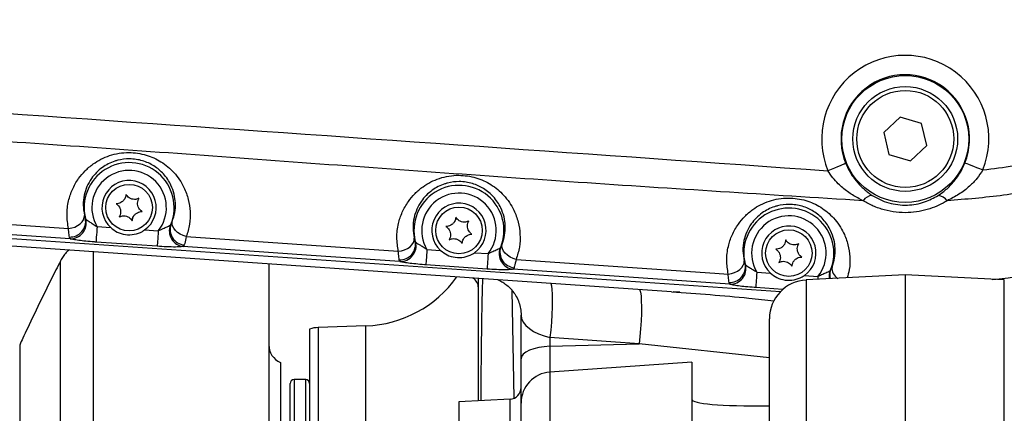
# Model space of a CAD drawing. Extents: x 0 to 8410, y 0 to 5940.
# Tile 171 of 210: x 6805 to 7058, y 4471 to 4572. Entities that reach past the tile are written whole.
import ezdxf

# ---------------------------------------------------------------- set-up
doc = ezdxf.new("R2010")
doc.units = 0
doc.header["$LTSCALE"] = 10
doc.layers.get('0').update_dxf_attribs({"linetype": 'CONTINUOUS'})

msp = doc.modelspace()

# ---------------------------------------------------------------- linework, layer by layer
at = {"color": 7, "linetype": 'CONTINUOUS'}
for p, q in [((7031.45, 4546.97), (7027.25, 4543.01)), ((7036.98, 4545.31), (7031.45, 4546.97)), ((7038.31, 4539.7), (7036.98, 4545.31)), ((7027.25, 4543.01), (7028.58, 4537.39)), ((7034.11, 4535.73), (7038.31, 4539.7)), ((7028.58, 4537.39), (7034.11, 4535.73)), ((6648.28, 4526.36), (7000.67, 4502.07)), ((6972.57, 4502), (6648.15, 4524.36)), ((6815.12, 4509.89), (6815.12, 4509.9)), ((6868.78, 4509.15), (6868.78, 4386.51)), ((7032.78, 4506.35), (7007.25, 4505.02)), ((7058.3, 4505.02), (7032.78, 4506.35)), ((7032.78, 4506.35), (7032.78, 4397.37)), ((6974.66, 4501.85), (6972.94, 4501.97)), ((6933.78, 4484.7), (6933.78, 4495.97)), ((6997.78, 4397.8), (6997.78, 4495.03)), ((6879.28, 4492.38), (6879.28, 4401.35)), ((6893.82, 4493.21), (6881.5, 4492.78)), ((6804.6, 4488.26), (6804.6, 4488.25)), ((6871.78, 4483.77), (6871.78, 4401.35)), ((6933.78, 4473.32), (6933.78, 4484.7)), ((6977.78, 4483.85), (6941.22, 4481.3)), ((6977.78, 4483.85), (6977.78, 4430.18)), ((6874.28, 4401.35), (6874.28, 4478.35)), ((6878.28, 4479.35), (6875.28, 4479.35)), ((6930.93, 4474.3), (6917.78, 4473.61)), ((6917.78, 4473.61), (6917.78, 4451.09)), ((6933.78, 4426.08), (6933.78, 4473.32))]:
    msp.add_line(p, q, dxfattribs=at)
at = {"color": 8, "linetype": 'CONTINUOUS'}
for p, q in [((6762.52, 4522.05), (6817.15, 4518.28)), ((6817.57, 4515.66), (6761.74, 4519.51)), ((6824.52, 4518.76), (6828.03, 4518.52)), ((6836.77, 4517.92), (6840.28, 4517.67)), ((6847.52, 4516.19), (6902.14, 4512.42)), ((6817.57, 4515.66), (6817.39, 4516.09)), ((6840.01, 4513.7), (6824.25, 4514.79)), ((6846.97, 4514.05), (6846.74, 4513.65)), ((6909.52, 4512.9), (6913.03, 4512.66)), ((6921.77, 4512.06), (6925.28, 4511.81)), ((6902.57, 4509.8), (6902.39, 4510.23)), ((6925.01, 4507.84), (6909.25, 4508.93)), ((6931.97, 4508.19), (6931.74, 4507.79)), ((6987.57, 4503.94), (6931.74, 4507.79)), ((6994.52, 4507.04), (6998.03, 4506.8)), ((7006.77, 4506.2), (7010.28, 4505.95)), ((6987.57, 4503.94), (6987.39, 4504.37)), ((7007.25, 4505.02), (7007.25, 4397.42)), ((7058.3, 4397.42), (7058.3, 4505.02)), ((6931.97, 4474.58), (6931.48, 4502.33)), ((7001.22, 4502.58), (6994.25, 4503.06)), ((6881.5, 4492.78), (6881.5, 4309.93)), ((6893.82, 4441.85), (6893.82, 4493.21)), ((6964.2, 4488.59), (6941.22, 4490.24)), ((6941.22, 4490.24), (6941.22, 4487.94)), ((6941.22, 4487.94), (6964.2, 4488.59)), ((6997.78, 4484.99), (6964.2, 4488.59)), ((6941.22, 4487.94), (6941.22, 4481.3)), ((6941.22, 4481.3), (6941.22, 4428.82)), ((6875.28, 4479.35), (6875.28, 4401.35)), ((6878.28, 4323.35), (6878.28, 4479.35)), ((6930.93, 4450.4), (6930.93, 4474.3))]:
    msp.add_line(p, q, dxfattribs=at)
at = {"color": 8, "linetype": 'CONTINUOUS', "flags": 128}
for points in [[(7017.46, 4535.05), (7017.31, 4534.99), (7017, 4534.86), (7016.55, 4534.68), (7015.98, 4534.44), (7015.29, 4534.16), (7014.53, 4533.85), (7013.7, 4533.51), (7012.85, 4533.16)], [(7048.16, 4535.22), (7048.31, 4535.15), (7048.62, 4535.03), (7049.07, 4534.85), (7049.65, 4534.62), (7050.33, 4534.35), (7051.1, 4534.04), (7051.93, 4533.71), (7052.79, 4533.37)], [(6817.15, 4518.28), (6817.98, 4518.42), (6818.78, 4518.67), (6819.52, 4519.02), (6820.16, 4519.46), (6820.67, 4519.97), (6821.04, 4520.52), (6821.24, 4521.09), (6821.27, 4521.65)], [(6824.52, 4518.76), (6824.47, 4518.02), (6824.42, 4517.31), (6824.38, 4516.65), (6824.33, 4516.06), (6824.3, 4515.57), (6824.27, 4515.18), (6824.26, 4514.92), (6824.25, 4514.79)], [(6847.52, 4516.19), (6846.72, 4516.44), (6845.95, 4516.8), (6845.27, 4517.25), (6844.7, 4517.77), (6844.26, 4518.34), (6843.97, 4518.94), (6843.85, 4519.53), (6843.9, 4520.09)], [(6840.28, 4517.67), (6840.23, 4516.94), (6840.18, 4516.23), (6840.14, 4515.57), (6840.09, 4514.98), (6840.06, 4514.48), (6840.03, 4514.1), (6840.02, 4513.83), (6840.01, 4513.7)], [(6902.57, 4509.8), (6879.71, 4511.37), (6846.74, 4513.65)], [(6902.14, 4512.42), (6902.98, 4512.56), (6903.78, 4512.81), (6904.52, 4513.16), (6905.16, 4513.6), (6905.67, 4514.11), (6906.04, 4514.66), (6906.24, 4515.23), (6906.27, 4515.79)], [(6932.52, 4510.33), (6931.72, 4510.58), (6930.95, 4510.94), (6930.27, 4511.39), (6929.7, 4511.91), (6929.26, 4512.48), (6928.97, 4513.08), (6928.85, 4513.67), (6928.9, 4514.23)], [(6909.52, 4512.9), (6909.47, 4512.16), (6909.42, 4511.45), (6909.38, 4510.79), (6909.33, 4510.2), (6909.3, 4509.71), (6909.27, 4509.32), (6909.26, 4509.06), (6909.25, 4508.93)], [(6925.28, 4511.81), (6925.23, 4511.08), (6925.18, 4510.37), (6925.14, 4509.71), (6925.09, 4509.12), (6925.06, 4508.62), (6925.03, 4508.24), (6925.02, 4507.97), (6925.01, 4507.84)], [(6932.52, 4510.33), (6983.73, 4506.8), (6987.15, 4506.56)], [(6987.15, 4506.56), (6987.98, 4506.7), (6988.78, 4506.95), (6989.52, 4507.3), (6990.16, 4507.74), (6990.67, 4508.25), (6991.04, 4508.8), (6991.24, 4509.37), (6991.27, 4509.93)], [(6994.52, 4507.04), (6994.47, 4506.3), (6994.42, 4505.59), (6994.38, 4504.93), (6994.33, 4504.34), (6994.3, 4503.85), (6994.27, 4503.46), (6994.26, 4503.2), (6994.25, 4503.06)], [(6941.38, 4504.15), (6941.41, 4504.09), (6941.58, 4503.53), (6941.7, 4502.6), (6941.78, 4501.34), (6941.81, 4499.79), (6941.78, 4498.03), (6941.71, 4496.11), (6941.59, 4494.12), (6941.42, 4492.13), (6941.22, 4490.24)], [(7010.28, 4505.95), (7010.23, 4505.22), (7010.23, 4505.17)], [(6964.29, 4502.57), (6964.39, 4502.44), (6964.56, 4501.88), (6964.69, 4500.95), (6964.76, 4499.69), (6964.79, 4498.14), (6964.77, 4496.38), (6964.69, 4494.46), (6964.57, 4492.47), (6964.4, 4490.48), (6964.2, 4488.59)], [(6941.22, 4487.94), (6939.74, 4487.84), (6938.33, 4487.63), (6937.05, 4487.32), (6935.93, 4486.91), (6935.01, 4486.43), (6934.33, 4485.89), (6933.92, 4485.31), (6933.78, 4484.7)]]:
    msp.add_lwpolyline(points, dxfattribs=at)
at = {"color": 7, "linetype": 'CONTINUOUS'}
for centre, radius in [((7032.78, 4541.35), 16.35), ((7032.78, 4541.35), 13.5), ((7032.78, 4541.35), 12.5), ((6832.78, 4523.66), 6), ((6917.78, 4517.8), 6), ((7002.78, 4511.94), 6)]:
    msp.add_circle(centre, radius, dxfattribs=at)
for centre, radius, start, end in [((7032.78, 4711.35), 211, 278.5612, 93.9439), ((7032.78, 4711.35), 213, 282.8495, 90), ((6832.78, 4523.66), 7, 304.7983, 227.3139), ((6917.78, 4517.8), 7, 304.7983, 227.3139), ((7002.78, 4511.94), 7, 304.7983, 227.3139), ((6892.78, 4523.19), 30, 272, 324.6068), ((6919.78, 4502.98), 3, 0, 58.0879), ((7007.78, 4495.03), 10, 93, 180), ((6881.78, 4484.78), 8, 92, 108.21), ((6873.78, 4488.35), 5, 180, 246.4218), ((6941.78, 4473.32), 8, 94, 180), ((6875.28, 4478.35), 1, 90, 180), ((6878.28, 4478.35), 1, 0, 90), ((6930.78, 4477.3), 3, 273, 0)]:
    msp.add_arc(centre, radius, start, end, dxfattribs=at)
at = {"color": 8, "linetype": 'CONTINUOUS'}
for centre, radius, start, end in [((7032.78, 4541.35), 21.54, 338.2534, 202.3616), ((7032.78, 4541.35), 16.56, 338.2534, 202.3616), ((6832.78, 4523.66), 11.6, 337.9828, 194.1294), ((6832.78, 4523.66), 9.6, 321.4031, 210.7091), ((6917.78, 4517.8), 11.6, 337.9828, 194.1294), ((6917.78, 4517.8), 9.6, 321.4031, 210.7091), ((7024.5, 4523.73), 3.08, 93.9686, 146.1617), ((7041.03, 4523.73), 3.06, 33.8463, 86.016), ((7002.78, 4511.94), 11.6, 337.9828, 194.1294), ((7002.78, 4511.94), 9.6, 321.4031, 210.7091), ((6817.56, 4520.12), 4.03, 267.5811, 10.253), ((6817.67, 4519.71), 4.06, 268.5927, 13.3802), ((6847.19, 4517.68), 4.06, 158.7314, 263.5212), ((6847.36, 4518.06), 4.03, 161.8598, 264.5278), ((6902.56, 4514.26), 4.03, 267.587, 10.2501), ((6902.67, 4513.85), 4.06, 268.5928, 13.3803), ((6932.19, 4511.82), 4.06, 158.7312, 263.5214), ((6932.36, 4512.2), 4.03, 161.8594, 264.5281), ((6987.56, 4508.4), 4.03, 267.5825, 10.2545), ((6987.67, 4507.99), 4.06, 268.5928, 13.3802), ((7017.24, 4505.97), 4.1, 159.162, 189.0677), ((7016.94, 4506.32), 3.64, 159.461, 195.6096), ((7016.98, 4508.09), 3.09, 174.696, 238.8954)]:
    msp.add_arc(centre, radius, start, end, dxfattribs=at)
msp.add_ellipse((6941.78, 4494.71), major_axis=(7.94, -1.82), ratio=0.551844, start_param=3.267453, end_param=4.768436, dxfattribs=at)
at = {"color": 7, "linetype": 'CONTINUOUS'}
msp.add_ellipse((7037.78, 4478.53), major_axis=(60, 4.23), ratio=0.069724, start_param=3.136681, end_param=3.97775, dxfattribs=at)
at = {"color": 8, "linetype": 'CONTINUOUS'}
for points, knots in [([(7021.94, 4525.44), (6997.45, 4526.98), (6948.47, 4530.05), (6875.04, 4535.39), (6776.62, 4542.62), (6699.53, 4546.78), (6643.99, 4551.66), (6634.93, 4553.23), (6626.01, 4555.45), (6617.32, 4558.46), (6608.94, 4562.25), (6600.87, 4566.73), (6593.21, 4571.88), (6586.02, 4577.64), (6579.36, 4583.99), (6573.25, 4590.89), (6567.74, 4598.27), (6562.87, 4606.07), (6558.7, 4614.26), (6555.22, 4622.77), (6552.46, 4631.54), (6550.27, 4641.36), (6548.87, 4652.19), (6548.18, 4663.98), (6548.1, 4675.81), (6548.37, 4687.66), (6548.73, 4699.51), (6548.93, 4711.25), (6548.74, 4722.88), (6548.4, 4734.41), (6548.14, 4745.94), (6548.18, 4757.46), (6548.76, 4768.94), (6549.99, 4779.59), (6551.99, 4789.36), (6554.61, 4798.19), (6557.94, 4806.78), (6561.98, 4815.04), (6566.72, 4822.91), (6572.09, 4830.37), (6578.07, 4837.35), (6584.61, 4843.82), (6591.7, 4849.7), (6599.28, 4854.98), (6607.27, 4859.6), (6615.58, 4863.55), (6624.22, 4866.65), (6633.1, 4868.92), (6642.15, 4870.53), (6651.28, 4871.65), (6673.11, 4873.33), (6741.03, 4877.75), (6836, 4884.63), (6921.31, 4890.12), (6963.47, 4893.38), (6981.53, 4895.02), (6999.6, 4896.48), (7017.69, 4897.47), (7035, 4897.78), (7051.5, 4896.87), (7067.08, 4894.61), (7082.42, 4891.08), (7097.39, 4886.28), (7111.89, 4880.21), (7125.84, 4872.93), (7139.14, 4864.52), (7151.68, 4855.03), (7163.35, 4844.49), (7174.12, 4833), (7183.89, 4820.64), (7192.58, 4807.53), (7200.11, 4793.71), (7206.45, 4779.29), (7211.58, 4764.39), (7215.14, 4750.28), (7217.41, 4737.14), (7218.83, 4723.88), (7219.27, 4709.33), (7218.42, 4693.59), (7216.27, 4677.98), (7212.82, 4662.63), (7208.05, 4647.63), (7202.04, 4633.07), (7194.83, 4619.06), (7186.49, 4605.72), (7177.03, 4593.16), (7166.54, 4581.42), (7155.1, 4570.6), (7142.82, 4560.78), (7129.73, 4552.07), (7115.95, 4544.47), (7101.58, 4538.05), (7087.07, 4532.97), (7072.56, 4529.23), (7058.15, 4526.61), (7048.42, 4525.82), (7043.57, 4525.43)], [0, 0, 0, 0, 0.041818, 0.083637, 0.125456, 0.209994, 0.215204, 0.220429, 0.225648, 0.230849, 0.236072, 0.241314, 0.246556, 0.251779, 0.256994, 0.262228, 0.267461, 0.272676, 0.27788, 0.283103, 0.288325, 0.293529, 0.300223, 0.30692, 0.31364, 0.320379, 0.327119, 0.333841, 0.340384, 0.346942, 0.353498, 0.360039, 0.366562, 0.373082, 0.378296, 0.383528, 0.388761, 0.393975, 0.399179, 0.404401, 0.409624, 0.414828, 0.420055, 0.4253, 0.430545, 0.435771, 0.440956, 0.446157, 0.451381, 0.456613, 0.461824, 0.48868, 0.572619, 0.624074, 0.634371, 0.644675, 0.654975, 0.665264, 0.675549, 0.684458, 0.693398, 0.702338, 0.711247, 0.720155, 0.729094, 0.738034, 0.746942, 0.755858, 0.764805, 0.773753, 0.782668, 0.791585, 0.800534, 0.809483, 0.8184, 0.825299, 0.832198, 0.841118, 0.850069, 0.859021, 0.867941, 0.876858, 0.885807, 0.894756, 0.903672, 0.912583, 0.921526, 0.930469, 0.93938, 0.948289, 0.957231, 0.966172, 0.975081, 0.983383, 0.991698, 1, 1, 1, 1]), ([(7052.79, 4533.37), (7055.46, 4533.71), (7062.17, 4534.57), (7072.81, 4536.67), (7085.46, 4540.04), (7098.7, 4544.67), (7112.42, 4550.79), (7125.75, 4558.13), (7138.38, 4566.57), (7150.18, 4575.99), (7161.1, 4586.31), (7171.22, 4597.63), (7180.32, 4609.74), (7188.32, 4622.5), (7195.22, 4635.86), (7201.04, 4649.91), (7205.62, 4664.38), (7208.95, 4679.08), (7211.04, 4693.97), (7211.88, 4709.16), (7211.44, 4723.27), (7210.08, 4736.11), (7207.91, 4748.65), (7204.55, 4762.08), (7199.71, 4776.31), (7193.61, 4790.24), (7186.35, 4803.57), (7178.06, 4816.16), (7168.78, 4827.98), (7158.41, 4839.11), (7147.15, 4849.29), (7135.17, 4858.42), (7122.5, 4866.5), (7109.03, 4873.57), (7095.04, 4879.45), (7080.71, 4884.1), (7066.07, 4887.53), (7051.02, 4889.74), (7035.87, 4890.69), (7020.83, 4890.21), (7001.07, 4888.67), (6966.43, 4886.39), (6897.18, 4881.54), (6807.77, 4875.43), (6727.81, 4869.88), (6682.26, 4866.77), (6663.71, 4865.46), (6652.5, 4864.74), (6643.5, 4863.94), (6634.79, 4862.39), (6626.37, 4860.07), (6618.28, 4857.12), (6610.48, 4853.5), (6602.98, 4849.22), (6595.84, 4844.31), (6589.14, 4838.81), (6582.95, 4832.79), (6577.29, 4826.27), (6572.18, 4819.27), (6567.67, 4811.86), (6563.83, 4804.14), (6560.65, 4796.12), (6558.14, 4787.82), (6556.37, 4779.44), (6555.3, 4771.06), (6554.97, 4762.03), (6555.16, 4742.13), (6554.97, 4716.1), (6555.14, 4689.69), (6554.92, 4673.05), (6554.81, 4661.42), (6555.33, 4650.93), (6556.68, 4641.53), (6558.58, 4633.25), (6561.21, 4625.02), (6564.53, 4617.03), (6568.83, 4608.73), (6574.26, 4600.32), (6580.11, 4593.05), (6585.6, 4587.28), (6590.89, 4582.4), (6596.97, 4577.57), (6603.99, 4572.86), (6611.64, 4568.61), (6619.25, 4565.2), (6626.63, 4562.59), (6633.41, 4560.7), (6640.2, 4559.3), (6646.92, 4558.37), (6771.2, 4550.14), (6893.13, 4541.57), (7012.85, 4533.16)], [0, 0, 0, 0, 0.004767, 0.011939, 0.019144, 0.02788, 0.036677, 0.045664, 0.054719, 0.063484, 0.072311, 0.081233, 0.090284, 0.099021, 0.107819, 0.116808, 0.125863, 0.134602, 0.143401, 0.152392, 0.161449, 0.168303, 0.175186, 0.183922, 0.19272, 0.201708, 0.210763, 0.219501, 0.228299, 0.237289, 0.246345, 0.255079, 0.263874, 0.272859, 0.281911, 0.290649, 0.299449, 0.30844, 0.317497, 0.326232, 0.334992, 0.352512, 0.387552, 0.457632, 0.510841, 0.529138, 0.538287, 0.543702, 0.548972, 0.554238, 0.55931, 0.564383, 0.569434, 0.574486, 0.57961, 0.584735, 0.589787, 0.594839, 0.599964, 0.605088, 0.610137, 0.615185, 0.620306, 0.625427, 0.630315, 0.635204, 0.641376, 0.665474, 0.681183, 0.688032, 0.69488, 0.701716, 0.706569, 0.711638, 0.716708, 0.721811, 0.726914, 0.733191, 0.739468, 0.743363, 0.747259, 0.752167, 0.757074, 0.762173, 0.767598, 0.771793, 0.775988, 0.780015, 0.784042, 0.787962, 1, 1, 1, 1]), ([(6817.15, 4518.28), (6816.97, 4519.46), (6816.61, 4521.82), (6817.04, 4525.23), (6818.07, 4528.36), (6819.54, 4530.97), (6821.38, 4533.18), (6823.34, 4534.86), (6825.49, 4536.17), (6827.73, 4537.12), (6830.17, 4537.72), (6832.62, 4537.92), (6834.98, 4537.73), (6837.15, 4537.25), (6839.18, 4536.49), (6841.07, 4535.47), (6842.8, 4534.21), (6844.42, 4532.66), (6845.81, 4530.86), (6847.14, 4528.55), (6848.13, 4525.79), (6848.6, 4522.59), (6848.47, 4519.34), (6847.84, 4517.24), (6847.52, 4516.19)], [0, 0, 0, 0, 0.068014, 0.136012, 0.193013, 0.249956, 0.294505, 0.339004, 0.375551, 0.412066, 0.448659, 0.485228, 0.517438, 0.549655, 0.580843, 0.612049, 0.645788, 0.679552, 0.718816, 0.758105, 0.816446, 0.874842, 0.937416, 1, 1, 1, 1]), ([(6843.9, 4520.09), (6844.15, 4520.86), (6844.65, 4522.39), (6844.78, 4524.77), (6844.46, 4527.15), (6843.57, 4529.7), (6841.91, 4532.26), (6839.35, 4534.46), (6836.78, 4535.64), (6834.59, 4536.13), (6832.41, 4536.3), (6830.53, 4536.06), (6828.74, 4535.53), (6827.37, 4534.96), (6825.76, 4533.97), (6824.28, 4532.7), (6822.92, 4531.05), (6821.84, 4529.1), (6821.1, 4526.78), (6820.82, 4524.26), (6821.12, 4522.53), (6821.27, 4521.65)], [0, 0, 0, 0, 0.064747, 0.130673, 0.190147, 0.250896, 0.329447, 0.3949, 0.453639, 0.482986, 0.513483, 0.567484, 0.581778, 0.6164, 0.65213, 0.695937, 0.740916, 0.79879, 0.858035, 0.928235, 1, 1, 1, 1]), ([(7017.46, 4535.05), (7017.74, 4534.43), (7018.3, 4533.17), (7019.53, 4531.22), (7021.14, 4529.29), (7022.81, 4527.79), (7023.92, 4527.04), (7024.28, 4526.8)], [0, 0, 0, 0, 0.17815, 0.362055, 0.614164, 0.873764, 1, 1, 1, 1]), ([(7041.24, 4526.78), (7042.03, 4527.34), (7043.63, 4528.47), (7045.44, 4530.45), (7046.83, 4532.45), (7047.64, 4533.98), (7048.04, 4534.93), (7048.16, 4535.22)], [0, 0, 0, 0, 0.273041, 0.553833, 0.734449, 0.919662, 1, 1, 1, 1]), ([(6902.14, 4512.42), (6901.97, 4513.6), (6901.61, 4515.96), (6902.04, 4519.37), (6903.07, 4522.5), (6904.54, 4525.11), (6906.38, 4527.32), (6908.34, 4529), (6910.49, 4530.31), (6912.73, 4531.26), (6915.17, 4531.86), (6917.62, 4532.06), (6919.98, 4531.87), (6922.15, 4531.39), (6924.18, 4530.63), (6926.07, 4529.61), (6927.8, 4528.35), (6929.42, 4526.8), (6930.81, 4525), (6932.14, 4522.69), (6933.13, 4519.93), (6933.6, 4516.73), (6933.47, 4513.48), (6932.84, 4511.38), (6932.52, 4510.33)], [0, 0, 0, 0, 0.068014, 0.136012, 0.193013, 0.249956, 0.294503, 0.339005, 0.375551, 0.412066, 0.448659, 0.485228, 0.517439, 0.549655, 0.580843, 0.612049, 0.64579, 0.679551, 0.718816, 0.758105, 0.816446, 0.874842, 0.937418, 1, 1, 1, 1]), ([(7021.94, 4525.44), (7021.47, 4525.67), (7020.08, 4526.35), (7017.87, 4527.73), (7015.73, 4529.52), (7014.04, 4531.35), (7013.25, 4532.55), (7012.85, 4533.16)], [0, 0, 0, 0, 0.131557, 0.389123, 0.651663, 0.823945, 1, 1, 1, 1]), ([(7052.79, 4533.37), (7052.29, 4532.62), (7051.28, 4531.1), (7049.2, 4528.99), (7046.65, 4527), (7044.6, 4525.96), (7043.57, 4525.43)], [0, 0, 0, 0, 0.213292, 0.433992, 0.713552, 1, 1, 1, 1]), ([(6928.9, 4514.23), (6929.15, 4515), (6929.65, 4516.53), (6929.78, 4518.91), (6929.46, 4521.29), (6928.57, 4523.84), (6926.91, 4526.4), (6924.35, 4528.6), (6921.78, 4529.78), (6919.59, 4530.27), (6917.41, 4530.44), (6915.53, 4530.2), (6913.74, 4529.67), (6912.37, 4529.1), (6910.76, 4528.11), (6909.28, 4526.84), (6907.92, 4525.19), (6906.84, 4523.24), (6906.1, 4520.92), (6905.82, 4518.4), (6906.12, 4516.67), (6906.27, 4515.79)], [0, 0, 0, 0, 0.0647472, 0.1306728, 0.1901468, 0.250896, 0.3294478, 0.3949008, 0.4536399, 0.4829868, 0.5134836, 0.5674841, 0.5817783, 0.6164002, 0.6521298, 0.6959367, 0.7409188, 0.7987893, 0.858035, 0.9282381, 1, 1, 1, 1]), ([(7024.28, 4526.8), (7024.93, 4526.42), (7026.25, 4525.66), (7028.48, 4524.85), (7030.87, 4524.37), (7033.27, 4524.26), (7035.61, 4524.52), (7038.38, 4525.21), (7040.13, 4526.17), (7041.24, 4526.78)], [0, 0, 0, 0, 0.131988, 0.267796, 0.39719, 0.531808, 0.653254, 0.778988, 1, 1, 1, 1]), ([(6987.15, 4506.56), (6986.97, 4507.73), (6986.61, 4510.08), (6987.03, 4513.48), (6988.06, 4516.63), (6989.53, 4519.23), (6991.37, 4521.45), (6993.32, 4523.13), (6995.48, 4524.45), (6997.71, 4525.39), (7000.15, 4526), (7002.59, 4526.19), (7004.97, 4526.02), (7007.13, 4525.54), (7009.17, 4524.77), (7011.06, 4523.76), (7012.8, 4522.49), (7014.41, 4520.95), (7015.81, 4519.15), (7017.13, 4516.85), (7018.13, 4514.09), (7018.59, 4510.9), (7018.52, 4508.01), (7018.01, 4506.27), (7017.8, 4505.57)], [0, 0, 0, 0, 0.06854, 0.139015, 0.196506, 0.255474, 0.300409, 0.346488, 0.383325, 0.421165, 0.457855, 0.495947, 0.528349, 0.5618, 0.593279, 0.625574, 0.659695, 0.694565, 0.734318, 0.774853, 0.833687, 0.894168, 0.957365, 1, 1, 1, 1]), ([(7013.9, 4508.37), (7014.15, 4509.14), (7014.65, 4510.67), (7014.78, 4513.05), (7014.46, 4515.43), (7013.57, 4517.98), (7011.91, 4520.54), (7009.35, 4522.74), (7006.78, 4523.92), (7004.59, 4524.41), (7002.41, 4524.58), (7000.53, 4524.34), (6998.74, 4523.81), (6997.37, 4523.24), (6995.76, 4522.25), (6994.28, 4520.98), (6992.92, 4519.33), (6991.84, 4517.38), (6991.1, 4515.06), (6990.82, 4512.54), (6991.12, 4510.81), (6991.27, 4509.93)], [0, 0, 0, 0, 0.064747, 0.130673, 0.190144, 0.250896, 0.329445, 0.394901, 0.45364, 0.482987, 0.513484, 0.567484, 0.581778, 0.616402, 0.65213, 0.695937, 0.740919, 0.798792, 0.858035, 0.928238, 1, 1, 1, 1]), ([(7043.57, 4525.43), (7042.87, 4525.03), (7041.47, 4524.23), (7039.05, 4523.28), (7036.38, 4522.61), (7033.43, 4522.29), (7030.38, 4522.42), (7027.36, 4523), (7024.5, 4524), (7022.79, 4524.96), (7021.94, 4525.44)], [0, 0, 0, 0, 0.109602, 0.219165, 0.343761, 0.468317, 0.601599, 0.734918, 0.86742, 1, 1, 1, 1]), ([(6821.27, 4521.65), (6821.29, 4521.56), (6821.38, 4521.18), (6821.47, 4520.98), (6821.53, 4520.83)], [0, 0, 0, 0, 0.25281, 1, 1, 1, 1]), ([(6821.53, 4520.83), (6821.55, 4520.77), (6821.58, 4520.69), (6821.62, 4520.66), (6821.62, 4520.65)], [0, 0, 0, 0, 0.885417, 1, 1, 1, 1]), ([(6821.62, 4520.65), (6821.72, 4520.57), (6821.92, 4520.41), (6822.52, 4520.03), (6823.34, 4519.53), (6824.04, 4519.08), (6824.45, 4518.81), (6824.52, 4518.76)], [0, 0, 0, 0, 0.183346, 0.385817, 0.627149, 0.939908, 1, 1, 1, 1]), ([(6840.28, 4517.67), (6840.7, 4517.87), (6841.48, 4518.25), (6842.52, 4518.7), (6843.16, 4518.99), (6843.35, 4519.11), (6843.41, 4519.15)], [0, 0, 0, 0, 0.342623, 0.650403, 0.874519, 1, 1, 1, 1]), ([(6843.41, 4519.15), (6843.44, 4519.18), (6843.48, 4519.22), (6843.52, 4519.29), (6843.53, 4519.32)], [0, 0, 0, 0, 0.674282, 1, 1, 1, 1]), ([(6843.53, 4519.32), (6843.56, 4519.36), (6843.66, 4519.52), (6843.8, 4519.85), (6843.9, 4520.09)], [0, 0, 0, 0, 0.276448, 1, 1, 1, 1]), ([(6817.39, 4516.09), (6817.33, 4516.51), (6817.25, 4517.07), (6817.17, 4518.03), (6817.15, 4518.28)], [0, 0, 0, 0, 0.735869, 1, 1, 1, 1]), ([(6847.52, 4516.19), (6847.37, 4515.54), (6847.16, 4514.65), (6847.01, 4514.18), (6846.97, 4514.05)], [0, 0, 0, 0, 0.733428, 1, 1, 1, 1]), ([(6824.25, 4514.79), (6824.12, 4514.79), (6823.23, 4514.86), (6821.64, 4514.99), (6819.75, 4515.21), (6818.28, 4515.44), (6817.81, 4515.59), (6817.57, 4515.66)], [0, 0, 0, 0, 0.044201, 0.303089, 0.541638, 0.770644, 1, 1, 1, 1]), ([(6846.74, 4513.65), (6846.58, 4513.62), (6846.18, 4513.55), (6844.76, 4513.5), (6842.53, 4513.54), (6840.82, 4513.65), (6840.01, 4513.7)], [0, 0, 0, 0, 0.159076, 0.419524, 0.72436, 1, 1, 1, 1]), ([(6906.27, 4515.79), (6906.29, 4515.7), (6906.38, 4515.32), (6906.47, 4515.12), (6906.53, 4514.97)], [0, 0, 0, 0, 0.252811, 1, 1, 1, 1]), ([(6906.53, 4514.97), (6906.55, 4514.91), (6906.58, 4514.83), (6906.62, 4514.8), (6906.62, 4514.79)], [0, 0, 0, 0, 0.885632, 1, 1, 1, 1]), ([(6906.62, 4514.79), (6906.72, 4514.71), (6906.92, 4514.55), (6907.52, 4514.17), (6908.34, 4513.67), (6909.04, 4513.22), (6909.45, 4512.94), (6909.52, 4512.9)], [0, 0, 0, 0, 0.183342, 0.385804, 0.627128, 0.939879, 1, 1, 1, 1]), ([(6928.53, 4513.46), (6928.56, 4513.5), (6928.66, 4513.66), (6928.8, 4513.99), (6928.9, 4514.23)], [0, 0, 0, 0, 0.276448, 1, 1, 1, 1]), ([(6823.49, 4512.28), (6823.49, 4511.46), (6823.49, 4509.83), (6823.49, 4506.42), (6823.49, 4502.32), (6823.49, 4497.45), (6823.49, 4491.91), (6823.5, 4485.73), (6823.5, 4478.99), (6823.49, 4471.63), (6823.49, 4463.78), (6823.49, 4455.51), (6823.49, 4446.91), (6823.49, 4437.89), (6823.49, 4428.38), (6823.49, 4418.42), (6823.49, 4408.04), (6823.5, 4397.45), (6823.51, 4390.37), (6823.52, 4386.81)], [0, 0, 0, 0, 0.057704, 0.114527, 0.171748, 0.22939, 0.288003, 0.344817, 0.402032, 0.459704, 0.518323, 0.575144, 0.632362, 0.690001, 0.748611, 0.810132, 0.87216, 0.9358, 1, 1, 1, 1]), ([(6902.39, 4510.23), (6902.33, 4510.65), (6902.25, 4511.21), (6902.17, 4512.17), (6902.14, 4512.42)], [0, 0, 0, 0, 0.735877, 1, 1, 1, 1]), ([(6925.28, 4511.81), (6925.7, 4512.01), (6926.48, 4512.39), (6927.52, 4512.84), (6928.16, 4513.13), (6928.35, 4513.25), (6928.41, 4513.29)], [0, 0, 0, 0, 0.342598, 0.65038, 0.874517, 1, 1, 1, 1]), ([(6928.41, 4513.29), (6928.44, 4513.32), (6928.48, 4513.36), (6928.52, 4513.43), (6928.53, 4513.46)], [0, 0, 0, 0, 0.67397, 1, 1, 1, 1]), ([(6815.13, 4387.48), (6815.13, 4387.49), (6815.13, 4390.73), (6815.12, 4397.28), (6815.11, 4407.21), (6815.12, 4417.24), (6815.11, 4426.86), (6815.12, 4435.95), (6815.12, 4444.46), (6815.12, 4452.75), (6815.12, 4460.65), (6815.12, 4468.11), (6815.12, 4475.06), (6815.12, 4481.57), (6815.12, 4487.48), (6815.11, 4492.76), (6815.11, 4497.37), (6815.12, 4501.35), (6815.12, 4504.59), (6815.11, 4507.1), (6815.12, 4508.83), (6815.12, 4509.83), (6815.12, 4509.87), (6815.12, 4509.89)], [0, 0, 0, 0, 0.000184, 0.053178, 0.10664, 0.161538, 0.216924, 0.265927, 0.315273, 0.364982, 0.415528, 0.464479, 0.513771, 0.563594, 0.614144, 0.663145, 0.712488, 0.762226, 0.81278, 0.861781, 0.911124, 0.960863, 1, 1, 1, 1]), ([(6909.25, 4508.93), (6909.12, 4508.93), (6908.23, 4509), (6906.64, 4509.13), (6904.75, 4509.35), (6903.28, 4509.58), (6902.81, 4509.73), (6902.57, 4509.8)], [0, 0, 0, 0, 0.044202, 0.30309, 0.541638, 0.770644, 1, 1, 1, 1]), ([(6932.52, 4510.33), (6932.37, 4509.68), (6932.16, 4508.79), (6932.01, 4508.32), (6931.97, 4508.19)], [0, 0, 0, 0, 0.733428, 1, 1, 1, 1]), ([(6991.27, 4509.93), (6991.29, 4509.84), (6991.38, 4509.46), (6991.47, 4509.26), (6991.53, 4509.11)], [0, 0, 0, 0, 0.2528106, 1, 1, 1, 1]), ([(6991.53, 4509.11), (6991.55, 4509.05), (6991.58, 4508.97), (6991.62, 4508.94), (6991.62, 4508.93)], [0, 0, 0, 0, 0.885624, 1, 1, 1, 1]), ([(6991.62, 4508.93), (6991.72, 4508.85), (6991.92, 4508.69), (6992.52, 4508.31), (6993.34, 4507.81), (6994.04, 4507.36), (6994.45, 4507.08), (6994.52, 4507.04)], [0, 0, 0, 0, 0.183363, 0.385802, 0.627157, 0.939878, 1, 1, 1, 1]), ([(6931.74, 4507.79), (6931.58, 4507.76), (6931.18, 4507.69), (6929.76, 4507.64), (6927.53, 4507.68), (6925.82, 4507.79), (6925.01, 4507.84)], [0, 0, 0, 0, 0.159077, 0.419526, 0.724361, 1, 1, 1, 1]), ([(6987.39, 4504.37), (6987.33, 4504.79), (6987.25, 4505.35), (6987.17, 4506.31), (6987.15, 4506.56)], [0, 0, 0, 0, 0.735869, 1, 1, 1, 1]), ([(7010.28, 4505.95), (7010.7, 4506.15), (7011.48, 4506.53), (7012.52, 4506.98), (7013.16, 4507.27), (7013.35, 4507.39), (7013.41, 4507.43)], [0, 0, 0, 0, 0.342599, 0.65038, 0.874516, 1, 1, 1, 1]), ([(7013.41, 4507.43), (7013.44, 4507.46), (7013.48, 4507.5), (7013.52, 4507.57), (7013.53, 4507.6)], [0, 0, 0, 0, 0.673972, 1, 1, 1, 1]), ([(7013.53, 4507.6), (7013.56, 4507.64), (7013.66, 4507.8), (7013.8, 4508.13), (7013.9, 4508.37)], [0, 0, 0, 0, 0.276448, 1, 1, 1, 1]), ([(7055.17, 4505.18), (7055.5, 4505.21), (7060.06, 4505.58), (7066.48, 4506.63), (7072.53, 4507.81), (7074.41, 4508.17)], [0, 0, 0, 0, 0.051192, 0.704538, 1, 1, 1, 1]), ([(6923.82, 4505.36), (6923.76, 4502.67), (6923.55, 4493.46), (6923.44, 4482.95), (6923.4, 4475.1), (6923.39, 4473.91)], [0, 0, 0, 0, 0.258992, 0.887467, 1, 1, 1, 1]), ([(6994.25, 4503.06), (6994.12, 4503.07), (6993.23, 4503.14), (6991.64, 4503.27), (6989.75, 4503.49), (6988.28, 4503.72), (6987.81, 4503.87), (6987.57, 4503.94)], [0, 0, 0, 0, 0.044203, 0.303088, 0.541636, 0.770644, 1, 1, 1, 1]), ([(6804.6, 4488.25), (6804.6, 4488.25), (6804.6, 4488.23), (6804.61, 4487.46), (6804.6, 4486.1), (6804.6, 4484.13), (6804.61, 4481.56), (6804.61, 4478.42), (6804.6, 4474.73), (6804.6, 4470.53), (6804.6, 4465.83), (6804.61, 4460.66), (6804.6, 4455.08), (6804.6, 4449.13), (6804.61, 4442.79), (6804.61, 4436.29), (6804.6, 4429.7), (6804.6, 4423.08), (6804.6, 4416.27), (6804.61, 4409.35), (6804.6, 4402.35), (6804.61, 4395.3), (6804.6, 4388.25), (6804.56, 4382.04), (6804.51, 4375.6), (6804.43, 4369.04), (6804.31, 4360.44), (6804.11, 4351.05), (6803.91, 4340.56), (6803.72, 4330), (6803.58, 4319.59), (6803.48, 4309.46), (6803.41, 4299.62), (6803.37, 4289.55), (6803.35, 4279.51), (6803.36, 4269.42), (6803.39, 4259.91), (6803.43, 4250.78), (6803.48, 4242.08), (6803.55, 4233.21), (6803.65, 4223.76), (6803.84, 4212.28), (6803.99, 4198.73), (6804.05, 4178.61), (6804.01, 4143.45), (6804.04, 4073.1), (6804.02, 3953.11), (6804.03, 3813.26), (6804.02, 3693.63), (6804.01, 3613.72), (6804.02, 3563.76), (6804.02, 3523.82), (6804.02, 3493.68), (6804.02, 3463.4), (6804.02, 3432.91), (6804.02, 3402.27), (6804.02, 3376.19), (6804.02, 3354.78), (6804.03, 3336.62), (6804.02, 3317.09), (6804.02, 3289.29), (6804.03, 3268.45), (6804.03, 3254.56)], [0, 0, 0, 0, 0.00411, 0.009739, 0.015246, 0.02079, 0.026374, 0.031999, 0.037506, 0.043052, 0.048635, 0.05426, 0.059782, 0.065342, 0.070942, 0.076583, 0.081797, 0.087043, 0.092323, 0.097637, 0.10294, 0.108282, 0.113678, 0.119136, 0.122854, 0.129127, 0.135452, 0.145071, 0.154735, 0.165313, 0.175891, 0.185227, 0.194571, 0.203693, 0.212835, 0.221281, 0.229751, 0.236729, 0.243707, 0.25075, 0.257793, 0.265851, 0.27739, 0.288933, 0.312019, 0.358192, 0.450537, 0.587684, 0.679479, 0.725376, 0.771273, 0.794222, 0.817185, 0.840223, 0.863297, 0.886649, 0.91004, 0.922848, 0.935663, 0.951741, 0.967821, 1, 1, 1, 1])]:
    msp.add_open_spline(points, degree=3, knots=knots, dxfattribs=at)
at = {"color": 7, "linetype": 'CONTINUOUS'}
for points, knots in [([(6831.97, 4527.07), (6831.93, 4526.78), (6831.87, 4526.29), (6831.46, 4525.61), (6830.96, 4525.12), (6830.35, 4524.8), (6829.82, 4524.67), (6829.52, 4524.67), (6829.42, 4524.67)], [0, 0, 0, 0, 0.235583, 0.408157, 0.581163, 0.745072, 0.917186, 1, 1, 1, 1]), ([(6835.32, 4526.07), (6835.06, 4525.96), (6834.59, 4525.76), (6833.8, 4525.77), (6833.12, 4525.97), (6832.54, 4526.33), (6832.18, 4526.73), (6832.02, 4526.99), (6831.97, 4527.07)], [0, 0, 0, 0, 0.235569, 0.408148, 0.581135, 0.745067, 0.917193, 1, 1, 1, 1]), ([(6829.42, 4524.67), (6829.65, 4524.49), (6830.05, 4524.19), (6830.44, 4523.5), (6830.61, 4522.81), (6830.58, 4522.13), (6830.42, 4521.61), (6830.28, 4521.35), (6830.23, 4521.26)], [0, 0, 0, 0, 0.2355543, 0.4081335, 0.581133, 0.7450894, 0.9171814, 1, 1, 1, 1]), ([(6836.13, 4522.66), (6835.9, 4522.84), (6835.5, 4523.14), (6835.11, 4523.83), (6834.94, 4524.51), (6834.97, 4525.2), (6835.13, 4525.72), (6835.27, 4525.98), (6835.32, 4526.07)], [0, 0, 0, 0, 0.235558, 0.408137, 0.581137, 0.745037, 0.917183, 1, 1, 1, 1]), ([(6830.23, 4521.26), (6830.5, 4521.37), (6830.96, 4521.56), (6831.75, 4521.56), (6832.43, 4521.36), (6833.01, 4520.99), (6833.38, 4520.6), (6833.53, 4520.34), (6833.58, 4520.26)], [0, 0, 0, 0, 0.235568, 0.408153, 0.581153, 0.745093, 0.917188, 1, 1, 1, 1]), ([(6833.58, 4520.26), (6833.62, 4520.54), (6833.69, 4521.04), (6834.09, 4521.72), (6834.6, 4522.21), (6835.2, 4522.53), (6835.73, 4522.65), (6836.03, 4522.66), (6836.13, 4522.66)], [0, 0, 0, 0, 0.235533, 0.408159, 0.581127, 0.745069, 0.917185, 1, 1, 1, 1]), ([(6916.97, 4521.21), (6916.93, 4520.92), (6916.87, 4520.43), (6916.46, 4519.75), (6915.96, 4519.26), (6915.35, 4518.94), (6914.82, 4518.81), (6914.52, 4518.81), (6914.42, 4518.81)], [0, 0, 0, 0, 0.235576, 0.408145, 0.581148, 0.745082, 0.91719, 1, 1, 1, 1]), ([(6914.42, 4518.81), (6914.65, 4518.63), (6915.05, 4518.33), (6915.44, 4517.64), (6915.61, 4516.95), (6915.58, 4516.27), (6915.42, 4515.75), (6915.28, 4515.49), (6915.23, 4515.4)], [0, 0, 0, 0, 0.2355556, 0.4081339, 0.5811335, 0.7450899, 0.9171828, 1, 1, 1, 1]), ([(6920.32, 4520.21), (6920.06, 4520.1), (6919.59, 4519.9), (6918.8, 4519.91), (6918.12, 4520.11), (6917.54, 4520.47), (6917.18, 4520.87), (6917.02, 4521.13), (6916.97, 4521.21)], [0, 0, 0, 0, 0.235569, 0.408145, 0.581134, 0.745064, 0.91715, 1, 1, 1, 1]), ([(6921.13, 4516.8), (6920.9, 4516.98), (6920.5, 4517.28), (6920.11, 4517.97), (6919.94, 4518.65), (6919.97, 4519.34), (6920.13, 4519.86), (6920.27, 4520.12), (6920.32, 4520.21)], [0, 0, 0, 0, 0.235545, 0.408116, 0.581107, 0.745056, 0.91714, 1, 1, 1, 1]), ([(6828.03, 4518.52), (6828.57, 4518.1), (6829.69, 4517.23), (6831.83, 4516.61), (6834.11, 4516.67), (6835.77, 4517.26), (6836.58, 4517.79), (6836.77, 4517.92)], [0, 0, 0, 0, 0.214315, 0.44887, 0.692784, 0.927034, 1, 1, 1, 1]), ([(6918.58, 4514.4), (6918.62, 4514.68), (6918.69, 4515.18), (6919.09, 4515.86), (6919.6, 4516.35), (6920.2, 4516.67), (6920.73, 4516.79), (6921.03, 4516.8), (6921.13, 4516.8)], [0, 0, 0, 0, 0.235536, 0.408115, 0.581127, 0.745069, 0.917186, 1, 1, 1, 1]), ([(6915.23, 4515.4), (6915.5, 4515.51), (6915.96, 4515.7), (6916.75, 4515.7), (6917.43, 4515.5), (6918.01, 4515.13), (6918.38, 4514.74), (6918.53, 4514.48), (6918.58, 4514.4)], [0, 0, 0, 0, 0.2355655, 0.4081545, 0.5811517, 0.7450923, 0.9171881, 1, 1, 1, 1]), ([(7001.97, 4515.35), (7001.93, 4515.06), (7001.87, 4514.57), (7001.46, 4513.89), (7000.96, 4513.4), (7000.35, 4513.08), (6999.82, 4512.95), (6999.52, 4512.95), (6999.42, 4512.95)], [0, 0, 0, 0, 0.235534, 0.40816, 0.581129, 0.745069, 0.917185, 1, 1, 1, 1]), ([(7005.32, 4514.35), (7005.06, 4514.24), (7004.59, 4514.04), (7003.8, 4514.05), (7003.12, 4514.25), (7002.54, 4514.61), (7002.18, 4515.01), (7002.02, 4515.27), (7001.97, 4515.35)], [0, 0, 0, 0, 0.235566, 0.408154, 0.581152, 0.745092, 0.917188, 1, 1, 1, 1]), ([(7006.13, 4510.94), (7005.9, 4511.12), (7005.5, 4511.42), (7005.11, 4512.11), (7004.94, 4512.79), (7004.97, 4513.48), (7005.13, 4514), (7005.27, 4514.26), (7005.32, 4514.35)], [0, 0, 0, 0, 0.235556, 0.408134, 0.581134, 0.74509, 0.917182, 1, 1, 1, 1]), ([(6817.23, 4512.71), (6817.01, 4512.51), (6816.46, 4512.01), (6815.78, 4511.08), (6815.29, 4510.34), (6815.11, 4509.93), (6815.1, 4509.9)], [0, 0, 0, 0, 0.252748, 0.622935, 0.968162, 1, 1, 1, 1]), ([(6913.03, 4512.66), (6913.57, 4512.24), (6914.69, 4511.37), (6916.83, 4510.75), (6919.11, 4510.81), (6920.77, 4511.4), (6921.58, 4511.93), (6921.77, 4512.06)], [0, 0, 0, 0, 0.214315, 0.44887, 0.692784, 0.927034, 1, 1, 1, 1]), ([(6999.42, 4512.95), (6999.65, 4512.77), (7000.05, 4512.47), (7000.44, 4511.78), (7000.61, 4511.09), (7000.58, 4510.41), (7000.42, 4509.89), (7000.28, 4509.63), (7000.23, 4509.54)], [0, 0, 0, 0, 0.235558, 0.408139, 0.58114, 0.745041, 0.917136, 1, 1, 1, 1]), ([(6815.1, 4509.91), (6814.7, 4509.14), (6813.04, 4505.88), (6810.17, 4500.11), (6807.36, 4494.24), (6805.51, 4490.29), (6804.85, 4488.86), (6804.59, 4488.27)], [0, 0, 0, 0, 0.107835, 0.456014, 0.803601, 0.919462, 1, 1, 1, 1]), ([(7000.23, 4509.54), (7000.5, 4509.65), (7000.96, 4509.84), (7001.75, 4509.84), (7002.43, 4509.64), (7003.01, 4509.27), (7003.38, 4508.88), (7003.53, 4508.62), (7003.58, 4508.54)], [0, 0, 0, 0, 0.235569, 0.408147, 0.581136, 0.745067, 0.917193, 1, 1, 1, 1]), ([(7003.58, 4508.54), (7003.62, 4508.82), (7003.69, 4509.32), (7004.09, 4510), (7004.6, 4510.49), (7005.2, 4510.81), (7005.73, 4510.93), (7006.03, 4510.94), (7006.13, 4510.94)], [0, 0, 0, 0, 0.235578, 0.40815, 0.581154, 0.745089, 0.917187, 1, 1, 1, 1]), ([(6998.03, 4506.8), (6998.57, 4506.38), (6999.69, 4505.51), (7001.83, 4504.89), (7004.11, 4504.95), (7005.77, 4505.54), (7006.58, 4506.07), (7006.77, 4506.2)], [0, 0, 0, 0, 0.214302, 0.448858, 0.692773, 0.927033, 1, 1, 1, 1]), ([(6922.78, 4473.88), (6922.78, 4476.69), (6922.78, 4487.1), (6922.78, 4497.7), (6922.78, 4505.43)], [0, 0, 0, 0, 0.270328, 1, 1, 1, 1]), ([(6927.81, 4505.08), (6927.97, 4505.01), (6928.47, 4504.8), (6929.38, 4504.26), (6930.46, 4503.44), (6931.49, 4502.38), (6932.4, 4501.1), (6933.12, 4499.65), (6933.6, 4498.06), (6933.76, 4496.81), (6933.77, 4496.11), (6933.78, 4495.97)], [0, 0, 0, 0, 0.051353, 0.157176, 0.27671, 0.404396, 0.539084, 0.678384, 0.820332, 0.963484, 1, 1, 1, 1]), ([(6972.57, 4502), (6979.22, 4501.52), (6988.04, 4500.88), (6996.82, 4499.88), (6998.97, 4499.64)], [0, 0, 0, 0, 0.7546281, 1, 1, 1, 1])]:
    msp.add_open_spline(points, degree=3, knots=knots, dxfattribs=at)

doc.saveas('drawing.dxf')
